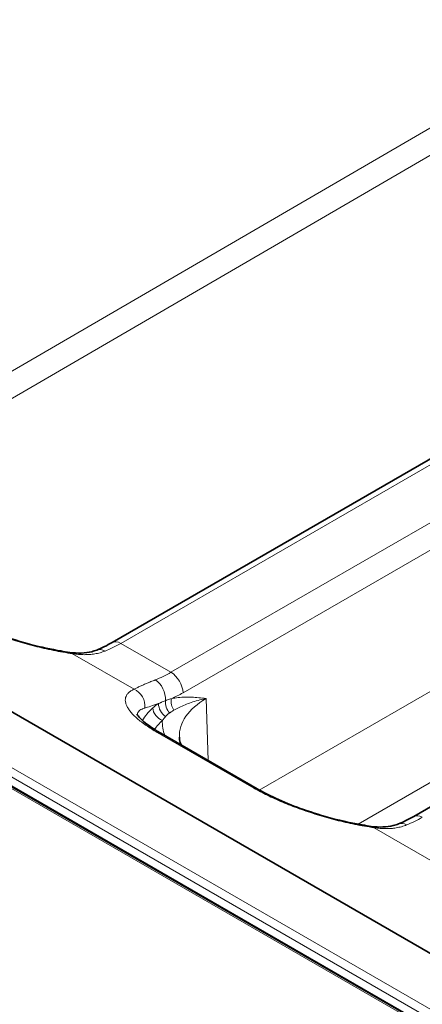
# Model space of a CAD drawing. Header units: millimetres. Extents: x 10 to 830, y 10 to 584.
# Tile 130 of 174: x 559.6 to 566.68, y 495.92 to 513.25. Entities that reach past the tile are written whole.
import ezdxf

# ---------------------------------------------------------------- set-up
doc = ezdxf.new("R2010")
doc.units = ezdxf.units.MM
doc.header["$LTSCALE"] = 2
doc.layers.add('Sichtbar (ISO)', color=7, linetype='Continuous', lineweight=35)
doc.layers.add('Sichtbar schmal (ISO)', color=7, linetype='Continuous', lineweight=18)

msp = doc.modelspace()

# ---------------------------------------------------------------- linework, layer by layer
at = {"layer": 'Sichtbar (ISO)'}
for p, q in [((600.23181413, 476.20829881), (519.70366547, 522.70124712)), ((519.82953793, 522.63557905), (600.43020573, 476.1007618)), ((582.97722451, 487.48530157), (539.12387422, 512.80404524)), ((561.22679691, 502.28662627), (573.97186638, 509.64499556)), ((566.53009777, 499.22476409), (579.27516724, 506.58313338)), ((562.08025933, 500.68930254), (563.7773156, 499.70950664))]:
    msp.add_line(p, q, dxfattribs=at)
for points, knots in [([(558.47401462, 502.77136889), (558.58277933, 502.70857376), (558.70995294, 502.64426043), (558.9847026, 502.52143176), (559.13580625, 502.46162133), (559.45446079, 502.34960352), (559.62598216, 502.29710283), (559.9740345, 502.20502219), (560.15372595, 502.16591517), (560.37489934, 502.12804374), (560.42821776, 502.11978467), (560.48009706, 502.11261017)], [0, 0, 0, 0, 0.04768195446, 0.04768195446, 0.09649237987, 0.09649237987, 0.14930594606, 0.14930594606, 0.20685490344, 0.20685490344, 0.2256340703, 0.2256340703, 0.2256340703, 0.2256340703]), ([(560.48009675, 502.11261021), (560.62031781, 502.09321927), (560.75388947, 502.09746557), (560.89745864, 502.13297953), (560.92792008, 502.1427652), (560.9566241, 502.15424454)], [0, 0, 0, 0, 0.052976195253, 0.052976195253, 0.068182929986, 0.068182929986, 0.068182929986, 0.068182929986]), ([(561.66375589, 501.02535598), (561.66375589, 501.02535598), (561.66376016, 501.0253447), (561.6641377, 501.02438084), (561.67449122, 501.00293897), (561.7263405, 500.94340909), (561.76478907, 500.90649367), (561.87379652, 500.81937462), (561.95010176, 500.7668447), (562.05203826, 500.70574762), (562.06600657, 500.6975314), (562.08025944, 500.68930247)], [0.02216708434, 0.02216708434, 0.02216708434, 0.02216708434, 0.0230505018, 0.0230505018, 0.06004427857, 0.06004427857, 0.09412757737, 0.09412757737, 0.13449805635, 0.13449805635, 0.14074647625, 0.14074647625, 0.14074647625, 0.14074647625]), ([(562.44242235, 500.48020762), (562.43510506, 500.49656736), (562.42909659, 500.5125585), (562.41453833, 500.55959322), (562.40943699, 500.58955181), (562.40816853, 500.61920112)], [2.10348126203, 2.10348126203, 2.10348126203, 2.10348126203, 2.17935867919, 2.17935867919, 2.33149926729, 2.33149926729, 2.33149926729, 2.33149926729]), ([(563.77731548, 499.70950671), (563.88608019, 499.64671159), (564.0132538, 499.58239825), (564.28800346, 499.45956958), (564.43910711, 499.39975915), (564.75776165, 499.28774134), (564.92928301, 499.23524065), (565.27733536, 499.14316001), (565.45702681, 499.104053), (565.67820019, 499.06618156), (565.73151862, 499.05792249), (565.78339792, 499.05074799)], [0, 0, 0, 0, 0.04768195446, 0.04768195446, 0.09649237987, 0.09649237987, 0.14930594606, 0.14930594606, 0.20685490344, 0.20685490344, 0.2256340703, 0.2256340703, 0.2256340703, 0.2256340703]), ([(565.78339761, 499.05074803), (565.92361867, 499.03135709), (566.05719033, 499.03560339), (566.2007595, 499.07111735), (566.23122094, 499.08090302), (566.25992496, 499.09238237)], [0, 0, 0, 0, 0.052976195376, 0.052976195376, 0.068182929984, 0.068182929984, 0.068182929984, 0.068182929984])]:
    msp.add_open_spline(points, degree=3, knots=knots, dxfattribs=at)
for points in [[(560.95662337, 502.15424425), (561.04405153, 502.18920922), (561.13490216, 502.23357084), (561.22679694, 502.28662628)], [(566.25992423, 499.09238207), (566.34735239, 499.12734704), (566.43820302, 499.17170866), (566.53009779, 499.2247641)]]:
    msp.add_open_spline(points, degree=3, dxfattribs=at)
at = {"layer": 'Sichtbar schmal (ISO)'}
for p, q in [((600.50091641, 476.38653561), (519.90024861, 522.92135286)), ((600.18181412, 476.20334594), (519.65366547, 522.69629424)), ((519.82953793, 522.79887837), (600.43020574, 476.26406112)), ((555.31643742, 504.65276813), (571.8460816, 514.26771577)), ((555.56729154, 504.31656512), (572.00572265, 513.87845605)), ((561.37679691, 502.27176762), (574.12186638, 509.63013691)), ((575.0053756, 509.12004262), (562.26030614, 501.76167334)), ((575.21737841, 508.76124239), (562.47230895, 501.40287308)), ((563.81288899, 499.68927349), (574.75116636, 506.00449088)), ((565.55060825, 499.08854572), (575.45784239, 504.80849002)), ((562.26030614, 501.76167334), (561.37679691, 502.27176762)), ((561.61171992, 501.46397657), (560.52879597, 502.089203)), ((562.8796683, 501.30005992), (562.91209704, 500.20904081)), ((562.02005456, 500.70325958), (563.71711083, 499.72346368)), ((566.91502077, 498.40211439), (565.83209683, 499.02734082))]:
    msp.add_line(p, q, dxfattribs=at)
for centre, major_axis, ratio, start_param, end_param in [((561.44583628, 504.27005736), (1.32020976, 2.12076796), 0.5543442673, 3.78864054, 3.9457880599), ((561.37679691, 502.02681865), (-0.15, 0.25980762), 0.5773502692, 5.4977871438, 6.2831853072), ((560.43900074, 501.81543834), (0.04109623, 0.29717184), 0.5240783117, 5.9498270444, 6.2831867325), ((561.06802323, 501.87569431), (-0.11139984, 0.27854995), 0.6636780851, 5.5865507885, 6.2831854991), ((562.19126764, 503.83968231), (-1.1736155, -2.2052748), 0.5994740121, 0.6079241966, 0.7650717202), ((562.26030614, 501.51672436), (-0.15, 0.25980762), 0.5773502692, 3.961897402, 5.4977871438), ((561.94983112, 501.36658229), (-0.10880463, 0.27957388), 0.6573723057, 4.093631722, 5.5926936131), ((561.52192469, 501.19021191), (-0.1231078, 0.27357717), 0.9185207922, 4.1264801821, 5.5009609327), ((562.40325344, 503.72616334), (-1.32393735, -2.4653077), 0.5971478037, 0.6644208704, 0.7673246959), ((563.63538955, 501.94394864), (1.975305, 0.83115217), 0.0468845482, 3.5001382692, 3.7546689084), ((562.19813602, 501.14435126), (0.10275942, -0.17158235), 0.6840300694, 3.9566211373, 5.3566605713), ((562.30453089, 501.19342408), (0.06218067, -0.19008831), 0.678240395, 4.1303741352, 5.3475643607), ((562.41002161, 501.22191168), (0.04282365, -0.19536155), 0.7140364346, 4.1631773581, 5.2540180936), ((564.01915625, 500.64217492), (-1.61147908, 0), 0.5773502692, 5.4977897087, 6.3078805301), ((563.31204947, 500.62792726), (-1.62833011, 0), 0.5773502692, 5.7138856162, 5.9753525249), ((562.10889485, 501.07818375), (0.13396815, -0.14850096), 0.6877176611, 3.8278392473, 5.3637289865), ((563.31204947, 500.47032701), (-1.42845194, 0), 0.5773502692, 5.7138856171, 5.9303390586), ((564.01915625, 500.8785753), (-1.91129633, 0), 0.5773502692, 6.2502753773, 6.4924999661), ((561.93025933, 500.42949492), (0.15, 0.25980762), 0.5773502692, 0, 0.3483148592), ((563.6273156, 499.44969902), (0.15, 0.25980762), 0.5773502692, 0, 0.3483148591), ((566.37132409, 498.81383213), (-0.11139984, 0.27854995), 0.6636780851, 5.5865507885, 6.2831854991), ((566.74913714, 501.20819518), (1.32020976, 2.12076796), 0.5543442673, 3.78864054, 3.9457880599), ((566.68009777, 498.96495647), (-0.15, 0.25980762), 0.5773502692, 5.4977871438, 6.2831853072), ((565.7423016, 498.75357616), (0.04109623, 0.29717184), 0.5240783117, 5.9498270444, 6.2831867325)]:
    msp.add_ellipse(centre, major_axis=major_axis, ratio=ratio, start_param=start_param, end_param=end_param, dxfattribs=at)
for points in [[(558.41380997, 502.78532586), (558.45106314, 502.76381781), (558.52805399, 502.72126649), (558.64894453, 502.65956995), (558.77972498, 502.59773155), (558.91732453, 502.5374041), (559.06150619, 502.47870521), (559.21167864, 502.4219785), (559.36746953, 502.3674864), (559.52790182, 502.31572064), (559.69173465, 502.2672165), (559.8579693, 502.22240109), (560.02524024, 502.18179888), (560.19170763, 502.14592032), (560.36126535, 502.11427085), (560.4730625, 502.09691052), (560.52879597, 502.089203)], [(561.61171991, 501.46397657), (561.59039361, 501.45437973), (561.55241427, 501.43369075), (561.5088633, 501.39856988), (561.47806194, 501.35921623), (561.46024458, 501.31636873), (561.45499947, 501.27026123), (561.46204579, 501.22132586), (561.4809842, 501.1699397), (561.51134293, 501.11652794), (561.55264272, 501.06142323), (561.60447376, 501.00484615), (561.66678362, 500.94682614), (561.73798737, 500.88856495), (561.82089743, 500.8278716), (561.91520953, 500.76554212), (561.98400787, 500.72407122), (562.02005456, 500.70325958)], [(563.71711083, 499.72346368), (563.754364, 499.70195563), (563.83135484, 499.65940431), (563.95224539, 499.59770777), (564.08302584, 499.53586937), (564.22062539, 499.47554192), (564.36480704, 499.41684303), (564.5149795, 499.36011632), (564.67077039, 499.30562422), (564.83120268, 499.25385846), (564.9950355, 499.20535432), (565.16127016, 499.16053891), (565.3285411, 499.1199367), (565.49500849, 499.08405814), (565.66456621, 499.05240867), (565.77636335, 499.03504834), (565.83209683, 499.02734082)]]:
    msp.add_open_spline(points, degree=3, dxfattribs=at)
for points, knots in [([(560.52879597, 502.089203), (560.56635168, 502.08346176), (560.6023529, 502.07932749), (560.63664233, 502.07660345), (560.67093176, 502.07387941), (560.70350649, 502.07255513), (560.7348914, 502.07241165), (560.7662763, 502.07226816), (560.79646629, 502.07328713), (560.82701148, 502.07558215), (560.85755667, 502.07787717), (560.88846268, 502.08147351), (560.91947354, 502.08663775), (560.9504844, 502.09180199), (560.98160304, 502.09854679), (561.01201085, 502.10688351), (561.04241866, 502.11522022), (561.07211298, 502.12513207), (561.10119727, 502.13678256)], [0.00000000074, 0.00000000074, 0.00000000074, 0.00000000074, 0.16666666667, 0.16666666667, 0.16666666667, 0.33333333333, 0.33333333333, 0.33333333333, 0.5, 0.5, 0.5, 0.66666666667, 0.66666666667, 0.66666666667, 0.83333333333, 0.83333333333, 0.83333333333, 1, 1, 1, 1]), ([(561.98300515, 501.62767054), (561.95634258, 501.61731098), (561.93114734, 501.60731172), (561.90763439, 501.5978301), (561.88412144, 501.58834848), (561.8622865, 501.57935692), (561.84103903, 501.57043928), (561.81979156, 501.56152165), (561.79913405, 501.55268945), (561.77882702, 501.54380071), (561.75851999, 501.53491198), (561.73856507, 501.52597458), (561.71915913, 501.5170317), (561.69975319, 501.50808882), (561.68089672, 501.49914235), (561.66288297, 501.49027018), (561.64486923, 501.48139801), (561.62769867, 501.4726017), (561.61171992, 501.46397657)], [0, 0, 0, 0, 0.16666666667, 0.16666666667, 0.16666666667, 0.33333333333, 0.33333333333, 0.33333333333, 0.5, 0.5, 0.5, 0.66666666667, 0.66666666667, 0.66666666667, 0.83333333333, 0.83333333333, 0.83333333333, 0.99999999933, 0.99999999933, 0.99999999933, 0.99999999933]), ([(562.04224512, 501.21087701), (562.03010607, 501.20342797), (562.01823744, 501.19561651), (562.00665014, 501.18746825), (561.99506284, 501.17931999), (561.98375682, 501.17083493), (561.97273657, 501.16203204), (561.96171631, 501.15322915), (561.95098185, 501.14410843), (561.94054174, 501.13469002)], [0, 0, 0, 0, 0.3333333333, 0.3333333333, 0.3333333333, 0.6666666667, 0.6666666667, 0.6666666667, 1, 1, 1, 1]), ([(562.16265086, 501.26268731), (562.14901111, 501.25782348), (562.13545932, 501.25265903), (562.12225944, 501.24731676), (562.11173071, 501.24305557), (562.1014197, 501.23868629), (562.09094295, 501.23403328), (562.08828499, 501.23285281), (562.08561661, 501.23165421), (562.082932, 501.23043484), (562.0696656, 501.22440914), (562.05600794, 501.21786571), (562.04224532, 501.21087716)], [0.00000007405, 0.00000007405, 0.00000007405, 0.00000007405, 0.33333333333, 0.33333333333, 0.33333333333, 0.59921277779, 0.59921277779, 0.59921277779, 0.66666666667, 0.66666666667, 0.66666666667, 1, 1, 1, 1]), ([(562.26868641, 501.29781254), (562.25746294, 501.29428765), (562.24606457, 501.29065971), (562.23477214, 501.28700556), (562.2234797, 501.2833514), (562.21229335, 501.27967096), (562.20036785, 501.27566041), (562.18844236, 501.27164985), (562.1757775, 501.26730931), (562.16265089, 501.26268732)], [0, 0, 0, 0, 0.3333333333, 0.3333333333, 0.3333333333, 0.6666666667, 0.6666666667, 0.6666666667, 1, 1, 1, 1]), ([(562.87966407, 501.30005824), (562.83329906, 501.3055689), (562.78896307, 501.3105842), (562.747772, 501.31455091), (562.70658093, 501.31851762), (562.66853744, 501.32143431), (562.62967125, 501.32332861), (562.59080506, 501.3252229), (562.55111697, 501.32609436), (562.51057985, 501.32526321), (562.47004274, 501.32443205), (562.42865738, 501.32189786), (562.38815851, 501.31740003), (562.34765965, 501.31290221), (562.30804794, 501.30644038), (562.26868643, 501.29781255)], [0, 0, 0, 0, 0.2, 0.2, 0.2, 0.4, 0.4, 0.4, 0.6, 0.6, 0.6, 0.8, 0.8, 0.8, 0.99999997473, 0.99999997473, 0.99999997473, 0.99999997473]), ([(562.87966407, 501.30005824), (562.82707626, 501.28912677), (562.7789191, 501.27767227), (562.73574482, 501.26621874), (562.69257053, 501.25476522), (562.65429829, 501.243373), (562.61679878, 501.23102535), (562.57929926, 501.21867769), (562.5426402, 501.20534186), (562.50697902, 501.19091562), (562.47131784, 501.17648937), (562.43666023, 501.16094861), (562.40419104, 501.14488339), (562.37172184, 501.12881816), (562.34143283, 501.11225269), (562.31256941, 501.0949954)], [0, 0, 0, 0, 0.2, 0.2, 0.2, 0.4, 0.4, 0.4, 0.6, 0.6, 0.6, 0.8, 0.8, 0.8, 1, 1, 1, 1]), ([(561.79937224, 501.13315248), (561.78126612, 501.12805796), (561.76507269, 501.12222937), (561.75079369, 501.11573738), (561.73651469, 501.1092454), (561.72413879, 501.10209415), (561.71354838, 501.09427066), (561.70295796, 501.08644718), (561.69416858, 501.07794756), (561.68721522, 501.06886015), (561.68026186, 501.05977275), (561.67513547, 501.05009878), (561.67178442, 501.03987054), (561.66948982, 501.03286686), (561.66802906, 501.02560285), (561.6673888, 501.01809669)], [0, 0, 0, 0, 0.06666666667, 0.06666666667, 0.06666666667, 0.13333333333, 0.13333333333, 0.13333333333, 0.2, 0.2, 0.2, 0.26666666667, 0.26666666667, 0.26666666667, 0.31231598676, 0.31231598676, 0.31231598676, 0.31231598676]), ([(562.23764287, 501.04669285), (562.22944201, 501.04095462), (562.22131216, 501.03484616), (562.21342819, 501.02851524), (562.20554423, 501.02218432), (562.19790099, 501.01564257), (562.19003993, 501.00846553), (562.18217889, 501.0012885), (562.17410619, 500.99346458), (562.16601519, 500.98509616)], [0, 0, 0, 0, 0.33333333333, 0.33333333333, 0.33333333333, 0.66666666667, 0.66666666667, 0.66666666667, 0.99999919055, 0.99999919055, 0.99999919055, 0.99999919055]), ([(562.31256936, 501.09499537), (562.30436896, 501.09009348), (562.29613094, 501.08506383), (562.28805702, 501.08001351), (562.27998309, 501.07496319), (562.27207409, 501.06989905), (562.26373764, 501.06440652), (562.2554012, 501.05891399), (562.24663696, 501.05298598), (562.23764289, 501.04669286)], [0.00000060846, 0.00000060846, 0.00000060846, 0.00000060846, 0.33333333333, 0.33333333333, 0.33333333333, 0.66666666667, 0.66666666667, 0.66666666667, 0.99999970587, 0.99999970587, 0.99999970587, 0.99999970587]), ([(562.16601513, 500.9850961), (562.15901841, 500.9778604), (562.15223306, 500.97042008), (562.1456663, 500.96279376), (562.13909955, 500.95516744), (562.13275138, 500.94735517), (562.12662177, 500.93936613), (562.12049216, 500.93137709), (562.11458113, 500.92321121), (562.10889485, 500.91488444)], [0, 0, 0, 0, 0.33333333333, 0.33333333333, 0.33333333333, 0.66666666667, 0.66666666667, 0.66666666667, 0.9999999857, 0.9999999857, 0.9999999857, 0.9999999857]), ([(565.83209683, 499.02734082), (565.86965254, 499.02159958), (565.90565376, 499.01746531), (565.93994319, 499.01474127), (565.97423262, 499.01201723), (566.00680735, 499.01069296), (566.03819226, 499.01054947), (566.06957716, 499.01040598), (566.09976715, 499.01142495), (566.13031234, 499.01371997), (566.16085753, 499.01601499), (566.19176354, 499.01961133), (566.2227744, 499.02477557), (566.25378525, 499.02993981), (566.2849039, 499.03668462), (566.31531171, 499.04502133), (566.34571952, 499.05335805), (566.37541384, 499.06326989), (566.40449813, 499.07492038)], [0.00000000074, 0.00000000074, 0.00000000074, 0.00000000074, 0.16666666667, 0.16666666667, 0.16666666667, 0.33333333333, 0.33333333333, 0.33333333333, 0.5, 0.5, 0.5, 0.66666666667, 0.66666666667, 0.66666666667, 0.83333333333, 0.83333333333, 0.83333333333, 1, 1, 1, 1])]:
    msp.add_open_spline(points, degree=3, knots=knots, dxfattribs=at)

doc.saveas('drawing.dxf')
